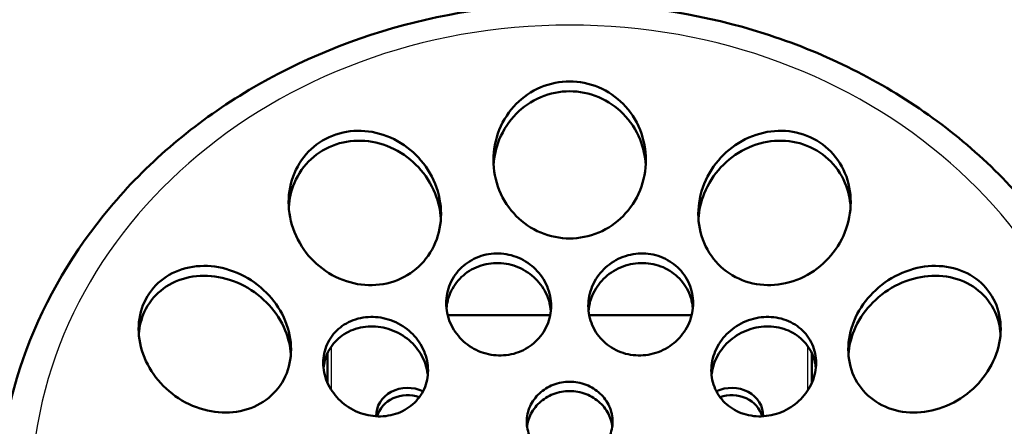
# Model space of a CAD drawing. Header units: millimetres. Extents: x 247 to 1050, y 34 to 1073.
# Tile 47 of 58: x 306 to 358, y 772 to 793. Entities that reach past the tile are written whole.
import ezdxf

# ---------------------------------------------------------------- set-up
doc = ezdxf.new("R2010")
doc.units = ezdxf.units.MM
doc.header["$LTSCALE"] = 0.75
doc.layers.add('Visible', color=7, linetype='Continuous', lineweight=50)
doc.layers.add('Visible Narrow', color=7, linetype='Continuous', lineweight=25)

msp = doc.modelspace()

# ---------------------------------------------------------------- linework, layer by layer
at = {"layer": 'Visible', "extrusion": (-1.22465e-16, -1, 2.96673e-13)}
for p, q in [((334.153, 777.791, 214.722), (328.78, 777.791, 214.722)), ((341.575, 777.791, 214.722), (336.202, 777.791, 214.722)), ((322.477, 774.233, 218.067), (322.477, 775.826, 217.184)), ((347.877, 774.233, 218.067), (347.877, 775.826, 217.184))]:
    msp.add_line(p, q, dxfattribs=at)
at = {"layer": 'Visible', "extrusion": (-3.6332e-29, -2.96673e-13, -1)}
msp.add_arc((-335.177, 823.441, 257.24), 85.3, 298.01287, 73.77933, dxfattribs=at)
at = {"layer": 'Visible', "extrusion": (-2.59754e-14, 0.48481, 0.87462)}
msp.add_arc((-326.677, -570.172, 564.881), 1.65, 240.928, 1.9162, dxfattribs=at)
at = {"layer": 'Visible', "extrusion": (7.69042e-15, 0.48481, 0.87462)}
msp.add_arc((-343.677, -570.172, 564.881), 1.65, 178.0838, 299.072, dxfattribs=at)
at = {"layer": 'Visible', "extrusion": (-4.79785e-15, 0.48481, 0.87462)}
msp.add_arc((-326.677, -570.172, 564.081), 1.65, 248.3322, 346.4849, dxfattribs=at)
at = {"layer": 'Visible', "extrusion": (1.31184e-14, 0.48481, 0.87462)}
msp.add_arc((-343.677, -570.172, 564.081), 1.65, 193.5151, 291.6678, dxfattribs=at)
at = {"layer": 'Visible'}
for points, knots in [([(305.177, 767.751, 246.11), (305.177, 770.55, 244.642), (305.688, 773.349, 243.174), (307.677, 778.668, 240.377), (309.158, 781.187, 239.05), (312.945, 785.699, 236.665), (315.257, 787.689, 235.61), (320.48, 790.936, 233.884), (323.394, 792.189, 233.216), (329.528, 793.827, 232.342), (332.748, 794.21, 232.138), (339.164, 794.064, 232.216), (342.36, 793.534, 232.499), (348.401, 791.613, 233.523), (351.245, 790.223, 234.264), (356.287, 786.72, 236.124), (358.487, 784.611, 237.241), (362.009, 779.892, 239.733), (363.336, 777.286, 241.105), (364.835, 772.342, 243.702), (365.177, 770.046, 244.906), (365.177, 767.751, 246.11)], [3.141593, 3.141593, 3.141593, 3.141593, 3.457632, 3.457632, 3.774841, 3.774841, 4.094433, 4.094433, 4.415952, 4.415952, 4.738445, 4.738445, 5.061183, 5.061183, 5.383574, 5.383574, 5.704841, 5.704841, 6.02402, 6.02402, 6.283185, 6.283185, 6.283185, 6.283185]), ([(335.177, 781.821, 235.398), (334.677, 781.821, 235.398), (334.144, 781.924, 235.377), (333.168, 782.336, 235.293), (332.725, 782.646, 235.23), (332.008, 783.369, 235.083), (331.693, 783.839, 234.988), (331.278, 784.862, 234.782), (331.177, 785.417, 234.671), (331.177, 786.454, 234.465), (331.278, 787.009, 234.355), (331.694, 788.035, 234.153), (332.008, 788.506, 234.061), (332.726, 789.232, 233.92), (333.169, 789.543, 233.86), (334.144, 789.957, 233.78), (334.676, 790.06, 233.76), (335.177, 790.06, 233.76), (335.679, 790.06, 233.76), (336.211, 789.957, 233.78), (337.186, 789.543, 233.86), (337.629, 789.232, 233.92), (338.347, 788.506, 234.061), (338.661, 788.035, 234.153), (339.077, 787.009, 234.355), (339.177, 786.454, 234.465), (339.177, 785.417, 234.671), (339.077, 784.862, 234.782), (338.662, 783.839, 234.988), (338.347, 783.369, 235.083), (337.63, 782.646, 235.23), (337.187, 782.336, 235.293), (336.211, 781.924, 235.377), (335.678, 781.821, 235.398), (335.177, 781.821, 235.398)], [1.235734, 1.235734, 1.235734, 1.235734, 1.386027, 1.386027, 1.53632, 1.53632, 1.694839, 1.694839, 1.853357, 1.853357, 2.012096, 2.012096, 2.170834, 2.170834, 2.321151, 2.321151, 2.471468, 2.471468, 2.471468, 2.621786, 2.621786, 2.772103, 2.772103, 2.930841, 2.930841, 3.08958, 3.08958, 3.248098, 3.248098, 3.406617, 3.406617, 3.55691, 3.55691, 3.707203, 3.707203, 3.707203, 3.707203]), ([(331.185, 785.68, 233.597), (331.213, 786.122, 233.507), (331.312, 786.58, 233.415), (331.694, 787.521, 233.225), (332.008, 787.99, 233.131), (332.725, 788.714, 232.987), (333.168, 789.024, 232.925), (334.144, 789.438, 232.843), (334.676, 789.541, 232.823), (335.177, 789.541, 232.823)], [-0.5919314, -0.5919314, -0.5919314, -0.5919314, -0.459147, -0.459147, -0.3006535, -0.3006535, -0.1503268, -0.1503268, 0, 0, 0, 0]), ([(335.177, 789.541, 232.823), (335.679, 789.541, 232.823), (336.211, 789.438, 232.843), (337.187, 789.024, 232.925), (337.63, 788.714, 232.987), (338.347, 787.99, 233.131), (338.661, 787.521, 233.225), (339.043, 786.58, 233.415), (339.142, 786.122, 233.507), (339.17, 785.68, 233.597)], [-2.4696439, -2.4696439, -2.4696439, -2.4696439, -2.3193171, -2.3193171, -2.1689904, -2.1689904, -2.0104968, -2.0104968, -1.8777125, -1.8777125, -1.8777125, -1.8777125]), ([(324.427, 779.384, 236.942), (323.92, 779.423, 237.012), (323.384, 779.567, 237.06), (322.405, 780.051, 237.096), (321.962, 780.391, 237.084), (321.254, 781.152, 237.011), (320.944, 781.63, 236.946), (320.53, 782.661, 236.765), (320.427, 783.213, 236.649), (320.427, 784.229, 236.408), (320.526, 784.763, 236.266), (320.936, 785.733, 235.971), (321.248, 786.171, 235.818), (321.968, 786.835, 235.546), (322.418, 787.108, 235.409), (323.4, 787.438, 235.173), (323.932, 787.495, 235.074), (324.427, 787.456, 235.003), (324.936, 787.416, 234.931), (325.471, 787.27, 234.879), (326.45, 786.783, 234.838), (326.894, 786.441, 234.848), (327.601, 785.678, 234.918), (327.911, 785.2, 234.983), (328.325, 784.171, 235.165), (328.427, 783.62, 235.283), (328.427, 782.609, 235.528), (328.33, 782.081, 235.672), (327.925, 781.118, 235.97), (327.617, 780.683, 236.125), (326.9, 780.017, 236.4), (326.449, 779.74, 236.539), (325.462, 779.405, 236.775), (324.926, 779.346, 236.873), (324.427, 779.384, 236.942)], [1.235662, 1.235662, 1.235662, 1.235662, 1.389815, 1.389815, 1.543968, 1.543968, 1.702482, 1.702482, 1.860996, 1.860996, 2.015759, 2.015759, 2.170521, 2.170521, 2.321007, 2.321007, 2.471493, 2.471493, 2.471493, 2.625902, 2.625902, 2.780311, 2.780311, 2.938693, 2.938693, 3.097076, 3.097076, 3.250678, 3.250678, 3.404281, 3.404281, 3.555718, 3.555718, 3.707155, 3.707155, 3.707155, 3.707155]), ([(345.927, 779.384, 236.942), (345.432, 779.346, 236.873), (344.9, 779.404, 236.776), (343.917, 779.735, 236.541), (343.467, 780.008, 236.404), (342.747, 780.671, 236.129), (342.436, 781.107, 235.974), (342.026, 782.074, 235.674), (341.927, 782.606, 235.529), (341.927, 783.62, 235.283), (342.03, 784.171, 235.165), (342.444, 785.2, 234.983), (342.754, 785.678, 234.918), (343.461, 786.441, 234.848), (343.904, 786.783, 234.838), (344.884, 787.27, 234.879), (345.419, 787.416, 234.931), (345.927, 787.456, 235.003), (346.423, 787.495, 235.074), (346.955, 787.438, 235.173), (347.937, 787.108, 235.409), (348.387, 786.835, 235.546), (349.107, 786.171, 235.818), (349.419, 785.733, 235.971), (349.829, 784.763, 236.266), (349.927, 784.229, 236.408), (349.927, 783.217, 236.648), (349.826, 782.668, 236.763), (349.418, 781.643, 236.944), (349.111, 781.167, 237.01), (348.406, 780.402, 237.083), (347.961, 780.058, 237.096), (346.978, 779.568, 237.061), (346.439, 779.423, 237.012), (345.927, 779.384, 236.942)], [1.235833, 1.235833, 1.235833, 1.235833, 1.386335, 1.386335, 1.536837, 1.536837, 1.691374, 1.691374, 1.845911, 1.845911, 2.004293, 2.004293, 2.162676, 2.162676, 2.317085, 2.317085, 2.471494, 2.471494, 2.471494, 2.62198, 2.62198, 2.772466, 2.772466, 2.927228, 2.927228, 3.081991, 3.081991, 3.239466, 3.239466, 3.396941, 3.396941, 3.552134, 3.552134, 3.707327, 3.707327, 3.707327, 3.707327]), ([(320.436, 783.469, 235.536), (320.464, 783.893, 235.429), (320.561, 784.328, 235.309), (320.936, 785.215, 235.036), (321.248, 785.652, 234.882), (321.968, 786.316, 234.609), (322.418, 786.589, 234.472), (323.4, 786.919, 234.237), (323.932, 786.977, 234.138), (324.427, 786.938, 234.069)], [-0.5841267, -0.5841267, -0.5841267, -0.5841267, -0.455618, -0.455618, -0.3009819, -0.3009819, -0.150491, -0.150491, 0, 0, 0, 0]), ([(324.427, 786.938, 234.069), (324.935, 786.899, 233.998), (325.471, 786.754, 233.947), (326.45, 786.268, 233.91), (326.894, 785.928, 233.922), (327.601, 785.167, 233.996), (327.912, 784.691, 234.064), (328.291, 783.747, 234.236), (328.391, 783.292, 234.332), (328.419, 782.855, 234.435)], [-2.4696656, -2.4696656, -2.4696656, -2.4696656, -2.3153725, -2.3153725, -2.1610795, -2.1610795, -2.0029264, -2.0029264, -1.8705257, -1.8705257, -1.8705257, -1.8705257]), ([(341.936, 782.855, 234.435), (341.964, 783.292, 234.332), (342.064, 783.747, 234.236), (342.443, 784.691, 234.064), (342.754, 785.167, 233.996), (343.461, 785.928, 233.922), (343.904, 786.268, 233.91), (344.884, 786.754, 233.947), (345.42, 786.899, 233.998), (345.927, 786.938, 234.069)], [-0.5991399, -0.5991399, -0.5991399, -0.5991399, -0.4667392, -0.4667392, -0.3085861, -0.3085861, -0.1542931, -0.1542931, 0, 0, 0, 0]), ([(345.927, 786.938, 234.069), (346.423, 786.977, 234.138), (346.955, 786.919, 234.237), (347.937, 786.589, 234.472), (348.387, 786.316, 234.609), (349.107, 785.652, 234.882), (349.419, 785.215, 235.036), (349.794, 784.328, 235.309), (349.891, 783.893, 235.429), (349.919, 783.469, 235.536)], [-2.4696656, -2.4696656, -2.4696656, -2.4696656, -2.3191746, -2.3191746, -2.1686837, -2.1686837, -2.0140476, -2.0140476, -1.8855389, -1.8855389, -1.8855389, -1.8855389]), ([(331.451, 775.686, 237.409), (331.105, 775.695, 237.425), (330.737, 775.772, 237.421), (330.062, 776.06, 237.366), (329.755, 776.272, 237.315), (329.266, 776.757, 237.188), (329.053, 777.064, 237.102), (328.77, 777.732, 236.905), (328.701, 778.093, 236.795), (328.701, 778.765, 236.581), (328.769, 779.122, 236.465), (329.052, 779.777, 236.242), (329.265, 780.074, 236.136), (329.756, 780.536, 235.963), (330.064, 780.732, 235.883), (330.74, 780.985, 235.766), (331.107, 781.042, 235.727), (331.451, 781.033, 235.711), (331.797, 781.024, 235.694), (332.165, 780.947, 235.698), (332.839, 780.657, 235.752), (333.146, 780.445, 235.802), (333.635, 779.96, 235.928), (333.848, 779.653, 236.014), (334.131, 778.984, 236.21), (334.201, 778.623, 236.321), (334.201, 777.951, 236.535), (334.132, 777.595, 236.652), (333.85, 776.941, 236.876), (333.636, 776.644, 236.983), (333.145, 776.183, 237.157), (332.837, 775.987, 237.236), (332.162, 775.734, 237.354), (331.795, 775.677, 237.393), (331.451, 775.686, 237.409)], [0.837637, 0.837637, 0.837637, 0.837637, 0.94159, 0.94159, 1.045543, 1.045543, 1.151633, 1.151633, 1.257724, 1.257724, 1.363188, 1.363188, 1.468652, 1.468652, 1.571965, 1.571965, 1.675279, 1.675279, 1.675279, 1.779252, 1.779252, 1.883225, 1.883225, 1.989323, 1.989323, 2.09542, 2.09542, 2.200848, 2.200848, 2.306275, 2.306275, 2.409596, 2.409596, 2.512916, 2.512916, 2.512916, 2.512916]), ([(338.904, 775.686, 237.409), (338.56, 775.677, 237.393), (338.193, 775.734, 237.354), (337.518, 775.987, 237.236), (337.21, 776.183, 237.157), (336.719, 776.644, 236.983), (336.505, 776.941, 236.876), (336.223, 777.595, 236.652), (336.154, 777.951, 236.535), (336.154, 778.623, 236.321), (336.224, 778.984, 236.21), (336.507, 779.653, 236.014), (336.72, 779.96, 235.928), (337.209, 780.445, 235.802), (337.516, 780.657, 235.752), (338.19, 780.947, 235.698), (338.558, 781.024, 235.694), (338.904, 781.033, 235.711), (339.248, 781.042, 235.727), (339.615, 780.985, 235.766), (340.291, 780.732, 235.883), (340.599, 780.536, 235.963), (341.09, 780.074, 236.136), (341.303, 779.777, 236.242), (341.586, 779.122, 236.465), (341.654, 778.765, 236.581), (341.654, 778.093, 236.795), (341.585, 777.732, 236.905), (341.302, 777.064, 237.102), (341.089, 776.757, 237.188), (340.6, 776.272, 237.315), (340.293, 776.06, 237.366), (339.618, 775.772, 237.421), (339.25, 775.695, 237.425), (338.904, 775.686, 237.409)], [0.837643, 0.837643, 0.837643, 0.837643, 0.940963, 0.940963, 1.044283, 1.044283, 1.149711, 1.149711, 1.255138, 1.255138, 1.361235, 1.361235, 1.467333, 1.467333, 1.571306, 1.571306, 1.675279, 1.675279, 1.675279, 1.778593, 1.778593, 1.881907, 1.881907, 1.987371, 1.987371, 2.092835, 2.092835, 2.198925, 2.198925, 2.305015, 2.305015, 2.408968, 2.408968, 2.512922, 2.512922, 2.512922, 2.512922]), ([(316.558, 772.725, 241.162), (316.049, 772.793, 241.284), (315.51, 772.963, 241.378), (314.521, 773.489, 241.475), (314.071, 773.845, 241.477), (313.371, 774.614, 241.404), (313.067, 775.077, 241.326), (312.66, 776.066, 241.09), (312.558, 776.591, 240.932), (312.558, 777.547, 240.588), (312.656, 778.041, 240.382), (313.059, 778.922, 239.946), (313.364, 779.31, 239.717), (314.077, 779.899, 239.294), (314.534, 780.134, 239.075), (315.526, 780.39, 238.69), (316.061, 780.411, 238.525), (316.558, 780.343, 238.403), (317.067, 780.274, 238.279), (317.606, 780.103, 238.182), (318.595, 779.576, 238.084), (319.045, 779.22, 238.082), (319.746, 778.453, 238.158), (320.05, 777.99, 238.238), (320.456, 777.005, 238.48), (320.558, 776.482, 238.641), (320.558, 775.525, 238.991), (320.459, 775.029, 239.2), (320.051, 774.145, 239.64), (319.742, 773.756, 239.871), (319.026, 773.169, 240.29), (318.571, 772.936, 240.506), (317.584, 772.681, 240.882), (317.052, 772.66, 241.043), (316.558, 772.725, 241.162)], [1.235414, 1.235414, 1.235414, 1.235414, 1.393796, 1.393796, 1.552178, 1.552178, 1.706587, 1.706587, 1.860996, 1.860996, 2.011482, 2.011482, 2.161968, 2.161968, 2.316731, 2.316731, 2.471493, 2.471493, 2.471493, 2.630007, 2.630007, 2.788521, 2.788521, 2.942674, 2.942674, 3.096827, 3.096827, 3.248264, 3.248264, 3.399701, 3.399701, 3.553304, 3.553304, 3.706907, 3.706907, 3.706907, 3.706907]), ([(328.713, 778.181, 235.712), (328.738, 778.439, 235.628), (328.803, 778.701, 235.541), (329.049, 779.273, 235.345), (329.26, 779.569, 235.238), (329.75, 780.032, 235.064), (330.059, 780.229, 234.984), (330.736, 780.485, 234.865), (331.105, 780.542, 234.826), (331.451, 780.533, 234.81)], [-0.3917836, -0.3917836, -0.3917836, -0.3917836, -0.3125478, -0.3125478, -0.2076322, -0.2076322, -0.1038161, -0.1038161, 0, 0, 0, 0]), ([(331.451, 780.533, 234.81), (331.797, 780.525, 234.794), (332.165, 780.448, 234.798), (332.839, 780.159, 234.853), (333.146, 779.947, 234.904), (333.635, 779.463, 235.032), (333.849, 779.156, 235.118), (334.097, 778.569, 235.293), (334.163, 778.301, 235.375), (334.189, 778.039, 235.458)], [-1.6747669, -1.6747669, -1.6747669, -1.6747669, -1.5708052, -1.5708052, -1.4668434, -1.4668434, -1.360818, -1.360818, -1.2804026, -1.2804026, -1.2804026, -1.2804026]), ([(336.166, 778.039, 235.458), (336.192, 778.299, 235.376), (336.257, 778.566, 235.293), (336.503, 779.151, 235.12), (336.715, 779.457, 235.033), (337.202, 779.942, 234.905), (337.51, 780.156, 234.854), (338.187, 780.447, 234.798), (338.557, 780.524, 234.794), (338.904, 780.533, 234.81)], [-0.3943683, -0.3943683, -0.3943683, -0.3943683, -0.3144415, -0.3144415, -0.2089078, -0.2089078, -0.1044539, -0.1044539, 0, 0, 0, 0]), ([(338.904, 780.533, 234.81), (339.248, 780.542, 234.826), (339.615, 780.485, 234.864), (340.291, 780.232, 234.982), (340.599, 780.036, 235.062), (341.09, 779.575, 235.236), (341.303, 779.278, 235.343), (341.551, 778.704, 235.54), (341.616, 778.44, 235.628), (341.642, 778.181, 235.712)], [-1.674767, -1.674767, -1.674767, -1.674767, -1.5714454, -1.5714454, -1.4681237, -1.4681237, -1.362714, -1.362714, -1.2829874, -1.2829874, -1.2829874, -1.2829874]), ([(353.797, 772.725, 241.162), (353.3, 772.659, 241.042), (352.765, 772.682, 240.88), (351.773, 772.94, 240.501), (351.317, 773.176, 240.284), (350.604, 773.767, 239.864), (350.298, 774.154, 239.635), (349.895, 775.035, 239.198), (349.797, 775.528, 238.99), (349.797, 776.482, 238.641), (349.899, 777.005, 238.48), (350.305, 777.99, 238.238), (350.609, 778.453, 238.158), (351.31, 779.22, 238.082), (351.76, 779.576, 238.084), (352.749, 780.103, 238.182), (353.288, 780.274, 238.279), (353.797, 780.343, 238.403), (354.294, 780.411, 238.525), (354.829, 780.39, 238.69), (355.821, 780.134, 239.075), (356.278, 779.899, 239.294), (356.991, 779.31, 239.717), (357.296, 778.922, 239.946), (357.699, 778.041, 240.382), (357.797, 777.547, 240.588), (357.797, 776.587, 240.933), (357.693, 776.059, 241.092), (357.282, 775.066, 241.329), (356.975, 774.6, 241.406), (356.271, 773.835, 241.477), (355.823, 773.482, 241.474), (354.839, 772.961, 241.377), (354.303, 772.793, 241.283), (353.797, 772.725, 241.162)], [1.236081, 1.236081, 1.236081, 1.236081, 1.390619, 1.390619, 1.545156, 1.545156, 1.695658, 1.695658, 1.846159, 1.846159, 2.000313, 2.000313, 2.154466, 2.154466, 2.31298, 2.31298, 2.471494, 2.471494, 2.471494, 2.626256, 2.626256, 2.781018, 2.781018, 2.931504, 2.931504, 3.08199, 3.08199, 3.237363, 3.237363, 3.392736, 3.392736, 3.550156, 3.550156, 3.707575, 3.707575, 3.707575, 3.707575]), ([(312.568, 776.814, 239.727), (312.597, 777.205, 239.577), (312.692, 777.602, 239.406), (313.059, 778.403, 239.009), (313.364, 778.791, 238.78), (314.077, 779.381, 238.358), (314.534, 779.616, 238.14), (315.526, 779.873, 237.758), (316.061, 779.895, 237.595), (316.558, 779.829, 237.475)], [-0.5830507, -0.5830507, -0.5830507, -0.5830507, -0.4597632, -0.4597632, -0.3092722, -0.3092722, -0.1546361, -0.1546361, 0, 0, 0, 0]), ([(316.558, 779.829, 237.475), (317.067, 779.761, 237.353), (317.606, 779.591, 237.259), (318.595, 779.067, 237.165), (319.045, 778.712, 237.166), (319.746, 777.947, 237.245), (320.05, 777.486, 237.328), (320.421, 776.587, 237.552), (320.52, 776.159, 237.681), (320.549, 775.75, 237.823)], [-2.4696656, -2.4696656, -2.4696656, -2.4696656, -2.3113886, -2.3113886, -2.1531115, -2.1531115, -1.9990592, -1.9990592, -1.8714819, -1.8714819, -1.8714819, -1.8714819]), ([(349.806, 775.75, 237.823), (349.835, 776.159, 237.681), (349.934, 776.587, 237.552), (350.305, 777.486, 237.328), (350.609, 777.947, 237.245), (351.31, 778.712, 237.166), (351.76, 779.067, 237.165), (352.749, 779.591, 237.259), (353.288, 779.761, 237.353), (353.797, 779.829, 237.475)], [-0.5981837, -0.5981837, -0.5981837, -0.5981837, -0.4706064, -0.4706064, -0.3165541, -0.3165541, -0.158277, -0.158277, 0, 0, 0, 0]), ([(353.797, 779.829, 237.475), (354.294, 779.895, 237.595), (354.829, 779.873, 237.758), (355.821, 779.616, 238.14), (356.278, 779.381, 238.358), (356.991, 778.791, 238.78), (357.296, 778.403, 239.009), (357.663, 777.602, 239.406), (357.758, 777.205, 239.577), (357.787, 776.814, 239.727)], [-2.4696656, -2.4696656, -2.4696656, -2.4696656, -2.3150295, -2.3150295, -2.1603934, -2.1603934, -2.0099024, -2.0099024, -1.8866149, -1.8866149, -1.8866149, -1.8866149]), ([(324.996, 772.498, 239.344), (324.648, 772.522, 239.389), (324.279, 772.614, 239.411), (323.602, 772.929, 239.398), (323.294, 773.151, 239.363), (322.808, 773.645, 239.252), (322.597, 773.952, 239.17), (322.315, 774.613, 238.966), (322.246, 774.967, 238.844), (322.246, 775.621, 238.598), (322.314, 775.964, 238.459), (322.594, 776.585, 238.182), (322.806, 776.864, 238.044), (323.296, 777.293, 237.806), (323.607, 777.471, 237.691), (324.285, 777.687, 237.503), (324.653, 777.726, 237.431), (324.996, 777.701, 237.387), (325.343, 777.676, 237.342), (325.712, 777.583, 237.319), (326.389, 777.269, 237.331), (326.697, 777.047, 237.367), (327.183, 776.552, 237.477), (327.395, 776.246, 237.56), (327.676, 775.585, 237.765), (327.746, 775.231, 237.887), (327.746, 774.578, 238.134), (327.677, 774.235, 238.274), (327.397, 773.614, 238.551), (327.186, 773.336, 238.689), (326.695, 772.907, 238.927), (326.385, 772.728, 239.042), (325.707, 772.512, 239.229), (325.339, 772.473, 239.301), (324.996, 772.498, 239.344)], [0.837616, 0.837616, 0.837616, 0.837616, 0.942952, 0.942952, 1.048288, 1.048288, 1.153656, 1.153656, 1.259025, 1.259025, 1.363089, 1.363089, 1.467154, 1.467154, 1.571218, 1.571218, 1.675282, 1.675282, 1.675282, 1.780651, 1.780651, 1.886019, 1.886019, 1.991355, 1.991355, 2.096691, 2.096691, 2.200743, 2.200743, 2.304795, 2.304795, 2.408846, 2.408846, 2.512898, 2.512898, 2.512898, 2.512898]), ([(345.359, 772.498, 239.344), (345.016, 772.473, 239.301), (344.648, 772.512, 239.229), (343.97, 772.728, 239.042), (343.66, 772.907, 238.927), (343.169, 773.336, 238.689), (342.958, 773.614, 238.551), (342.678, 774.235, 238.274), (342.609, 774.578, 238.134), (342.609, 775.231, 237.887), (342.679, 775.585, 237.765), (342.96, 776.246, 237.56), (343.172, 776.552, 237.477), (343.658, 777.047, 237.367), (343.966, 777.269, 237.331), (344.643, 777.583, 237.319), (345.012, 777.676, 237.342), (345.359, 777.701, 237.387), (345.702, 777.726, 237.431), (346.07, 777.687, 237.503), (346.748, 777.471, 237.691), (347.059, 777.293, 237.806), (347.549, 776.864, 238.044), (347.761, 776.585, 238.182), (348.041, 775.964, 238.459), (348.109, 775.621, 238.598), (348.109, 774.967, 238.844), (348.04, 774.613, 238.966), (347.758, 773.952, 239.17), (347.547, 773.645, 239.252), (347.061, 773.151, 239.363), (346.753, 772.929, 239.398), (346.076, 772.614, 239.411), (345.707, 772.522, 239.389), (345.359, 772.498, 239.344)], [0.837666, 0.837666, 0.837666, 0.837666, 0.941718, 0.941718, 1.04577, 1.04577, 1.149821, 1.149821, 1.253873, 1.253873, 1.359209, 1.359209, 1.464545, 1.464545, 1.569914, 1.569914, 1.675282, 1.675282, 1.675282, 1.779346, 1.779346, 1.883411, 1.883411, 1.987475, 1.987475, 2.091539, 2.091539, 2.196901, 2.196901, 2.302263, 2.302263, 2.407606, 2.407606, 2.512948, 2.512948, 2.512948, 2.512948]), ([(322.259, 775.045, 237.725), (322.285, 775.293, 237.628), (322.349, 775.543, 237.524), (322.594, 776.086, 237.281), (322.806, 776.364, 237.143), (323.296, 776.793, 236.905), (323.607, 776.972, 236.79), (324.285, 777.188, 236.603), (324.653, 777.227, 236.532), (324.996, 777.203, 236.488)], [-0.3899713, -0.3899713, -0.3899713, -0.3899713, -0.3121512, -0.3121512, -0.2081008, -0.2081008, -0.1040504, -0.1040504, 0, 0, 0, 0]), ([(324.996, 777.203, 236.488), (325.343, 777.178, 236.444), (325.712, 777.086, 236.421), (326.389, 776.772, 236.436), (326.697, 776.551, 236.472), (327.183, 776.057, 236.584), (327.395, 775.751, 236.668), (327.641, 775.173, 236.849), (327.707, 774.911, 236.938), (327.733, 774.657, 237.031)], [-1.674769, -1.674769, -1.674769, -1.674769, -1.569452, -1.569452, -1.4641349, -1.4641349, -1.3588487, -1.3588487, -1.279569, -1.279569, -1.279569, -1.279569]), ([(342.622, 774.657, 237.031), (342.648, 774.911, 236.938), (342.714, 775.173, 236.849), (342.96, 775.751, 236.668), (343.172, 776.057, 236.584), (343.658, 776.551, 236.472), (343.966, 776.772, 236.436), (344.643, 777.086, 236.421), (345.012, 777.178, 236.444), (345.359, 777.203, 236.488)], [-0.3952001, -0.3952001, -0.3952001, -0.3952001, -0.3159204, -0.3159204, -0.2106341, -0.2106341, -0.1053171, -0.1053171, 0, 0, 0, 0]), ([(345.359, 777.203, 236.488), (345.702, 777.227, 236.532), (346.07, 777.188, 236.603), (346.748, 776.972, 236.79), (347.059, 776.793, 236.905), (347.549, 776.364, 237.143), (347.761, 776.086, 237.281), (348.006, 775.543, 237.524), (348.07, 775.293, 237.628), (348.096, 775.045, 237.725)], [-1.674769, -1.674769, -1.674769, -1.674769, -1.5707186, -1.5707186, -1.4666682, -1.4666682, -1.3626178, -1.3626178, -1.2847977, -1.2847977, -1.2847977, -1.2847977]), ([(335.177, 770.134, 239.581), (334.895, 770.134, 239.581), (334.594, 770.187, 239.559), (334.04, 770.399, 239.469), (333.788, 770.559, 239.402), (333.388, 770.929, 239.246), (333.214, 771.163, 239.146), (332.984, 771.677, 238.929), (332.927, 771.957, 238.811), (332.927, 772.48, 238.59), (332.984, 772.76, 238.472), (333.214, 773.274, 238.255), (333.388, 773.509, 238.156), (333.788, 773.879, 237.999), (334.04, 774.039, 237.932), (334.594, 774.251, 237.842), (334.895, 774.303, 237.82), (335.177, 774.303, 237.82), (335.46, 774.303, 237.82), (335.761, 774.251, 237.842), (336.315, 774.039, 237.932), (336.567, 773.879, 237.999), (336.967, 773.509, 238.156), (337.141, 773.274, 238.255), (337.371, 772.76, 238.472), (337.427, 772.48, 238.59), (337.427, 771.957, 238.811), (337.371, 771.677, 238.929), (337.141, 771.163, 239.146), (336.967, 770.929, 239.246), (336.567, 770.559, 239.402), (336.315, 770.399, 239.469), (335.761, 770.187, 239.559), (335.46, 770.134, 239.581), (335.177, 770.134, 239.581)], [0.679967, 0.679967, 0.679967, 0.679967, 0.764696, 0.764696, 0.849426, 0.849426, 0.934687, 0.934687, 1.019948, 1.019948, 1.105212, 1.105212, 1.190475, 1.190475, 1.275205, 1.275205, 1.359934, 1.359934, 1.359934, 1.444664, 1.444664, 1.529393, 1.529393, 1.614657, 1.614657, 1.699921, 1.699921, 1.785182, 1.785182, 1.870443, 1.870443, 1.955172, 1.955172, 2.039901, 2.039901, 2.039901, 2.039901]), ([(332.943, 771.975, 237.717), (332.968, 772.161, 237.638), (333.019, 772.35, 237.558), (333.214, 772.785, 237.373), (333.388, 773.02, 237.274), (333.788, 773.389, 237.117), (334.04, 773.549, 237.049), (334.594, 773.762, 236.959), (334.895, 773.814, 236.937), (335.177, 773.814, 236.937)], [-0.3138931, -0.3138931, -0.3138931, -0.3138931, -0.2547098, -0.2547098, -0.1694604, -0.1694604, -0.0847302, -0.0847302, 0, 0, 0, 0]), ([(335.177, 773.814, 236.937), (335.46, 773.814, 236.937), (335.761, 773.762, 236.959), (336.315, 773.549, 237.049), (336.567, 773.389, 237.117), (336.967, 773.02, 237.274), (337.141, 772.785, 237.373), (337.336, 772.35, 237.558), (337.387, 772.161, 237.638), (337.412, 771.975, 237.717)], [-1.3598261, -1.3598261, -1.3598261, -1.3598261, -1.2750959, -1.2750959, -1.1903657, -1.1903657, -1.1051163, -1.1051163, -1.045933, -1.045933, -1.045933, -1.045933])]:
    msp.add_open_spline(points, degree=3, knots=knots, dxfattribs=at)
at = {"layer": 'Visible Narrow', "extrusion": (-1.22465e-16, -1, 2.96673e-13)}
for p, q in [((322.677, 773.865, 216.899), (322.677, 776.165, 215.624)), ((347.677, 773.865, 216.899), (347.677, 776.165, 215.624))]:
    msp.add_line(p, q, dxfattribs=at)
at = {"layer": 'Visible Narrow', "extrusion": (-1.57368e-16, -0.48481, -0.87462)}
msp.add_circle((335.177, -552.173, -588.611), 28.25, dxfattribs=at)
at = {"layer": 'Visible Narrow'}
msp.add_arc((335.177, 823.441, -254.303), 82.909, 106.99339, 242.76173, dxfattribs=at)

doc.saveas('drawing.dxf')
